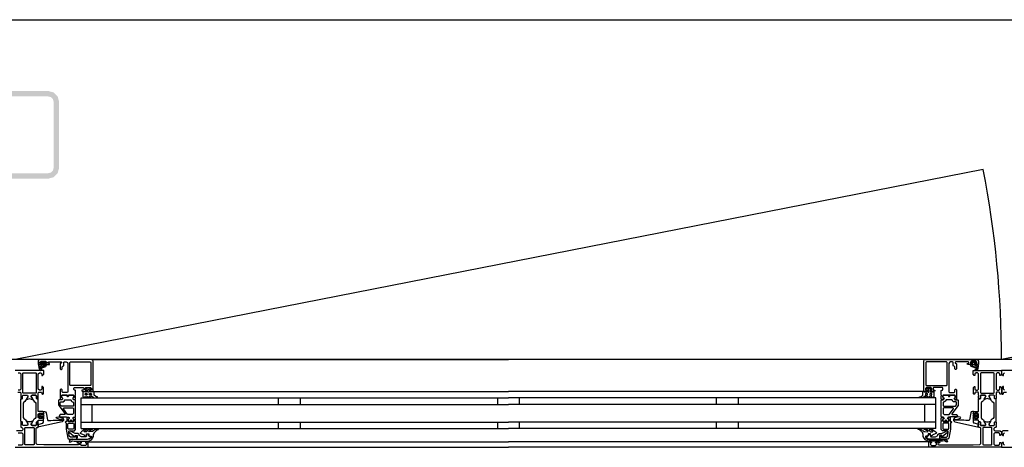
# Model space of a CAD drawing. Header units: millimetres. Extents: x -532 to 413144, y -532 to 654275.
# Tile 91 of 210: x 25204 to 26103, y 12470 to 12860. Entities that reach past the tile are written whole.
import ezdxf

# ---------------------------------------------------------------- set-up
doc = ezdxf.new("R2010")
doc.units = ezdxf.units.MM
doc.header["$LTSCALE"] = 100
doc.linetypes.add('CENTER', pattern=[50.8, 31.75, -6.35, 6.35, -6.35])
for name, color, linetype in [('A-0250-PROFIEL-ARCERING', 253, 'CENTER'), ('A-0310-KOZIJN-BU', 7, 'Continuous'), ('A-0410-AFWERKING-GEVEL', 7, 'Continuous'), ('BL313---_BUDEUR', 1, 'Continuous')]:
    doc.layers.add(name, color=color, linetype=linetype)

msp = doc.modelspace()

# ---------------------------------------------------------------- hatches: boundary and pattern name
at = {"layer": 'A-0250-PROFIEL-ARCERING'}
msp.add_hatch(color=256, dxfattribs=at).paths.add_polyline_path([(25160, 12755), (25160, 12785), (25161.34375, 12790), (25165, 12793.65625), (25170, 12795), (25230, 12795), (25235, 12793.65625), (25238.65625, 12790), (25240, 12785), (25240, 12725), (25238.65625, 12720), (25235, 12716.34375), (25230, 12715), (25170, 12715), (25165, 12716.34375), (25161.34375, 12720), (25160, 12725), (25160, 12755), (25165, 12755), (25165, 12725), (25165.65625, 12722.5), (25167.5, 12720.65625), (25170, 12720), (25230, 12720), (25232.5, 12720.65625), (25234.34375, 12722.5), (25235, 12725), (25235, 12785), (25234.34375, 12787.5), (25232.5, 12789.34375), (25230, 12790), (25170, 12790), (25167.5, 12789.34375), (25165.65625, 12787.5), (25165, 12785), (25165, 12755)], flags=0)

# ---------------------------------------------------------------- linework, layer by layer
at = {"layer": 'A-0310-KOZIJN-BU'}
for p, q in [((25440, 12515), (25440, 12509)), ((25460, 12515), (25460, 12509)), ((25640, 12515), (25640, 12509)), ((25660, 12509), (25660, 12515)), ((25840, 12509), (25840, 12515)), ((25860, 12509), (25860, 12515)), ((25440, 12493), (25440, 12487)), ((25460, 12493), (25460, 12487)), ((25640, 12493), (25640, 12487)), ((25660, 12487), (25660, 12493)), ((25840, 12487), (25840, 12493)), ((25860, 12487), (25860, 12493))]:
    msp.add_line(p, q, dxfattribs=at)
at = {"layer": 'A-0310-KOZIJN-BU', "ltscale": 10}
for points in [[(25271, 12521.5), (25271, 12548.5), (25270.5, 12549.6875), (25269.5, 12550), (25222.5, 12550), (25221.25, 12549.4375), (25221, 12548.5), (25221, 12545.5), (25223, 12545.5), (25223.5, 12546), (25223.5, 12546.5), (25222.5, 12546.5), (25222.5, 12547.5), (25223.5, 12548.5), (25227.5, 12548.5), (25228.5, 12547.5), (25228.5, 12546.5), (25227.5, 12546.5), (25227.5, 12546), (25228, 12545.5), (25230.75, 12545.5), (25231.125, 12545.65625), (25231.25, 12546), (25231.125, 12546.34375), (25230.75, 12546.5), (25230.5, 12546.5), (25230.125, 12546.65625), (25230, 12547), (25230, 12547.5), (25230.5, 12548), (25241.75, 12548), (25242.25, 12547.5), (25242.25, 12547), (25241, 12546), (25241, 12541.5), (25241.5, 12541), (25242.25, 12541), (25242.75, 12541.5), (25242.75, 12543.5), (25243.25, 12544), (25243.75, 12544), (25244.25, 12544.5), (25244.25, 12547.5), (25244.75, 12548), (25246.5, 12548), (25247.5, 12547.4375), (25248, 12546.5), (25248, 12520.5), (25247.5, 12520), (25243.25, 12520), (25242.75, 12520.5), (25242.75, 12522.5), (25242.25, 12523), (25241.5, 12523), (25241, 12522.5), (25241, 12517.5), (25241, 12517.3125), (25241, 12516.6875), (25241, 12516.5), (25241, 12514.03125), (25241, 12513.6875), (25241.25, 12513.6875), (25242.5, 12513.875), (25243, 12514), (25243.25, 12514.5), (25243, 12514.9375), (25242.25, 12515.375), (25242.25, 12515.71875), (25242.25, 12517.3125), (25242.5, 12517.5), (25253.25, 12517.5), (25253.5, 12517.3125), (25253.5, 12515.71875), (25253.5, 12515.375), (25252.75, 12515.03125), (25252.5, 12514.5), (25252.75, 12514), (25253.25, 12513.875), (25254.5, 12513.6875), (25254.75, 12513.78125), (25255, 12514.03125), (25255, 12516.5), (25254.75, 12516.6875), (25254.75, 12517.3125), (25255, 12517.5), (25255, 12521.6875), (25254.5, 12522.1875), (25254, 12522.1875), (25253.5, 12522.6875), (25253.5, 12524), (25254, 12524.5), (25262, 12524.5), (25262.5, 12524), (25262.5, 12522.6875), (25262, 12522.1875), (25260.75, 12522.1875), (25260.75, 12521.5), (25261.25, 12521), (25264, 12521), (25264.5, 12521.5), (25264.5, 12522), (25263.75, 12522), (25263.75, 12523.5), (25264.5, 12524.5), (25268.5, 12524.5), (25269.5, 12523.5), (25269.5, 12522), (25268.5, 12522), (25268.5, 12521.5), (25269, 12521), (25270.5, 12521), (25271, 12521.5)], [(25224, 12544.59375), (25224, 12545.125), (25224.125, 12545.1875), (25226.75, 12545.1875), (25226.875, 12545.125), (25226.875, 12544.375), (25226.75, 12544.1875), (25222.5, 12542.59375), (25222.375, 12542.625), (25222.375, 12542.6875), (25222.125, 12543.875), (25222.25, 12544.09375), (25223.5, 12544.09375), (25224, 12544.59375)], [(25224.25, 12546.3125), (25224.25, 12547.09375), (25224.375, 12547.3125), (25226.625, 12547.3125), (25226.875, 12547.125), (25226.875, 12546.3125), (25226.5, 12545.90625), (25224.625, 12545.90625), (25224.25, 12546.3125)], [(25269.5, 12550), (25650, 12550)], [(26030.5, 12550), (25650, 12550)], [(26029, 12521.5), (26029, 12548.5), (26029.5, 12549.6875), (26030.5, 12550), (26077.5, 12550), (26078.75, 12549.4375), (26079, 12548.5), (26079, 12545.5), (26077, 12545.5), (26076.5, 12546), (26076.5, 12546.5), (26077.5, 12546.5), (26077.5, 12547.5), (26076.5, 12548.5), (26072.5, 12548.5), (26071.5, 12547.5), (26071.5, 12546.5), (26072.5, 12546.5), (26072.5, 12546), (26072, 12545.5), (26069.25, 12545.5), (26068.875, 12545.65625), (26068.75, 12546), (26068.875, 12546.34375), (26069.25, 12546.5), (26069.5, 12546.5), (26069.875, 12546.65625), (26070, 12547), (26070, 12547.5), (26069.5, 12548), (26058.25, 12548), (26057.75, 12547.5), (26057.75, 12547), (26059, 12546), (26059, 12541.5), (26058.5, 12541), (26057.75, 12541), (26057.25, 12541.5), (26057.25, 12543.5), (26056.75, 12544), (26056.25, 12544), (26055.75, 12544.5), (26055.75, 12547.5), (26055.25, 12548), (26053.5, 12548), (26052.5, 12547.4375), (26052, 12546.5), (26052, 12520.5), (26052.5, 12520), (26056.75, 12520), (26057.25, 12520.5), (26057.25, 12522.5), (26057.75, 12523), (26058.5, 12523), (26059, 12522.5), (26059, 12517.5), (26059, 12517.3125), (26059, 12516.6875), (26059, 12516.5), (26059, 12514.03125), (26059, 12513.6875), (26058.75, 12513.6875), (26057.5, 12513.875), (26057, 12514), (26056.75, 12514.5), (26057, 12514.9375), (26057.75, 12515.375), (26057.75, 12515.71875), (26057.75, 12517.3125), (26057.5, 12517.5), (26046.75, 12517.5), (26046.5, 12517.3125), (26046.5, 12515.71875), (26046.5, 12515.375), (26047.25, 12515.03125), (26047.5, 12514.5), (26047.25, 12514), (26046.75, 12513.875), (26045.5, 12513.6875), (26045.25, 12513.78125), (26045, 12514.03125), (26045, 12516.5), (26045.25, 12516.6875), (26045.25, 12517.3125), (26045, 12517.5), (26045, 12521.6875), (26045.5, 12522.1875), (26046, 12522.1875), (26046.5, 12522.6875), (26046.5, 12524), (26046, 12524.5), (26038, 12524.5), (26037.5, 12524), (26037.5, 12522.6875), (26038, 12522.1875), (26039.25, 12522.1875), (26039.25, 12521.5), (26038.75, 12521), (26036, 12521), (26035.5, 12521.5), (26035.5, 12522), (26036.25, 12522), (26036.25, 12523.5), (26035.5, 12524.5), (26031.5, 12524.5), (26030.5, 12523.5), (26030.5, 12522), (26031.5, 12522), (26031.5, 12521.5), (26031, 12521), (26029.5, 12521), (26029, 12521.5)], [(26075.75, 12546.3125), (26075.75, 12547.09375), (26075.625, 12547.3125), (26073.375, 12547.3125), (26073.125, 12547.125), (26073.125, 12546.3125), (26073.5, 12545.90625), (26075.375, 12545.90625), (26075.75, 12546.3125)], [(26076, 12544.59375), (26076, 12545.125), (26075.875, 12545.1875), (26073.25, 12545.1875), (26073.125, 12545.125), (26073.125, 12544.375), (26073.25, 12544.1875), (26077.5, 12542.59375), (26077.625, 12542.625), (26077.625, 12542.6875), (26077.875, 12543.875), (26077.75, 12544.09375), (26076.5, 12544.09375), (26076, 12544.59375)], [(25202.1875, 12520.3125), (25204.5, 12520.3125), (25205, 12519.8125), (25205, 12517.5), (25205.1875, 12516.78125), (25205, 12516.5), (25205, 12514.59375), (25205.28125, 12514.3125), (25206.28125, 12514.3125), (25206.59375, 12514.59375), (25206.59375, 12517), (25207.09375, 12517.5), (25211, 12517.5), (25211.5, 12517), (25211.5, 12516.3125), (25210.0625, 12513.90625), (25210.0625, 12513.84375), (25210.0625, 12513.78125), (25210.1875, 12513.6875), (25211.375, 12513.9375), (25213, 12514.40625), (25214.5625, 12513.9375), (25215.6875, 12513.71875), (25215.875, 12513.90625), (25214.5, 12516.3125), (25214.5, 12517), (25215, 12517.5), (25218.875, 12517.5), (25219.375, 12517), (25219.375, 12514.59375), (25219.625, 12514.3125), (25220.625, 12514.3125), (25221, 12514.59375), (25221, 12516.5), (25220.75, 12517.21875), (25221, 12517.5), (25221, 12519.8125), (25221.5, 12520.3125), (25223.75, 12520.3125), (25224.25, 12519.8125), (25224.25, 12518.8125), (25224.75, 12518.3125), (25225.25, 12518.3125), (25225.75, 12518.8125), (25225.75, 12524.5), (25224.75, 12525.5), (25224.25, 12525.5), (25224.25, 12523), (25223.25, 12522), (25222, 12522), (25221, 12523), (25221, 12530), (25221, 12531), (25221, 12537), (25222, 12538), (25223.25, 12538), (25224.25, 12537), (25224.25, 12535.5), (25224.875, 12535.5), (25226, 12536.59375), (25226, 12540), (25200, 12540)], [(25202.6875, 12538), (25204, 12538), (25205, 12537), (25205, 12531), (25205, 12530), (25205, 12523), (25204, 12522), (25202.6875, 12522)], [(26126, 12540), (26100, 12540), (26100, 12536.59375), (26101.09375, 12535.5), (26101.6875, 12535.5), (26101.6875, 12537), (26102.6875, 12538)], [(26102.6875, 12522), (26101.6875, 12523), (26101.6875, 12525.5), (26101.1875, 12525.5), (26100.1875, 12524.5), (26100.1875, 12518.8125), (26100.6875, 12518.3125), (26101.1875, 12518.3125), (26101.6875, 12518.8125), (26101.6875, 12519.8125), (26102.1875, 12520.3125), (26104.5, 12520.3125)], [(25245.5, 12500.625), (25245.5, 12500.125), (25245, 12499.84375), (25241, 12499.84375), (25240, 12498.84375), (25241, 12497.84375), (25246.5, 12497.84375), (25247, 12497.5625), (25248.5, 12497.5625), (25249, 12497.0625), (25249, 12496.1875), (25248.25, 12495.4375), (25248.25, 12494.0625), (25248.75, 12493.5625), (25250, 12493.5625), (25250.25, 12493.625), (25250.25, 12493.84375), (25250.25, 12494.3125), (25250.5, 12494.75), (25251, 12494.90625), (25251.25, 12494.75), (25251.5, 12494.3125), (25251.5, 12493.8125), (25251.5, 12493.625), (25251.75, 12493.5625), (25253, 12493.5625), (25253.5, 12494.0625), (25253.5, 12495.4375), (25252.75, 12496.1875), (25252.75, 12497.0625), (25253.25, 12497.5625), (25254.5, 12497.5625), (25255, 12498.0625), (25255, 12512.9375), (25254.5, 12513.4375), (25253.25, 12513.4375), (25252.75, 12513.9375), (25252.75, 12514.8125), (25253.5, 12515.59375), (25253.5, 12516.9375), (25253, 12517.4375), (25248.75, 12517.4375), (25248.5, 12517.3125), (25248.5, 12517), (25248.5, 12516.6875), (25248.25, 12516.3125), (25248, 12516.09375), (25247.5, 12516.3125), (25247.25, 12516.6875), (25247.25, 12517), (25247.25, 12517.3125), (25247, 12517.4375), (25242.75, 12517.4375), (25242.25, 12516.9375), (25242.25, 12515.59375), (25243, 12514.8125), (25243, 12513.9375), (25242.5, 12513.4375), (25240, 12513.4375), (25239.5, 12512.9375), (25239.5, 12509.09375), (25239.75, 12508.09375), (25245.5, 12500.625)], [(25271.5, 12521), (25650, 12521)], [(26028.5, 12521), (25650, 12521)], [(26054.5, 12500.625), (26054.5, 12500.125), (26055, 12499.84375), (26059, 12499.84375), (26060, 12498.84375), (26059, 12497.84375), (26053.5, 12497.84375), (26053, 12497.5625), (26051.5, 12497.5625), (26051, 12497.0625), (26051, 12496.1875), (26051.75, 12495.4375), (26051.75, 12494.0625), (26051.25, 12493.5625), (26050, 12493.5625), (26049.75, 12493.625), (26049.75, 12493.84375), (26049.75, 12494.3125), (26049.5, 12494.75), (26049, 12494.90625), (26048.75, 12494.75), (26048.5, 12494.3125), (26048.5, 12493.8125), (26048.5, 12493.625), (26048.25, 12493.5625), (26047, 12493.5625), (26046.5, 12494.0625), (26046.5, 12495.4375), (26047.25, 12496.1875), (26047.25, 12497.0625), (26046.75, 12497.5625), (26045.5, 12497.5625), (26045, 12498.0625), (26045, 12512.9375), (26045.5, 12513.4375), (26046.75, 12513.4375), (26047.25, 12513.9375), (26047.25, 12514.8125), (26046.5, 12515.59375), (26046.5, 12516.9375), (26047, 12517.4375), (26051.25, 12517.4375), (26051.5, 12517.3125), (26051.5, 12517), (26051.5, 12516.6875), (26051.75, 12516.3125), (26052, 12516.09375), (26052.5, 12516.3125), (26052.75, 12516.6875), (26052.75, 12517), (26052.75, 12517.3125), (26053, 12517.4375), (26057.25, 12517.4375), (26057.75, 12516.9375), (26057.75, 12515.59375), (26057, 12514.8125), (26057, 12513.9375), (26057.5, 12513.4375), (26060, 12513.4375), (26060.5, 12512.9375), (26060.5, 12509.09375), (26060.25, 12508.09375), (26054.5, 12500.625)], [(25260, 12515), (25650, 12515)], [(25260, 12487), (25260, 12515)], [(25260, 12509), (25650, 12509)], [(25270, 12493), (25270, 12509)], [(26040, 12515), (25650, 12515)], [(26040, 12509), (25650, 12509)], [(26030, 12493), (26030, 12509)], [(26040, 12487), (26040, 12515)], [(25230.5, 12494.3125), (25232.5, 12494.53125), (25234.5, 12494.6875), (25236.5, 12494.78125), (25238.5, 12494.8125), (25240.5, 12494.75), (25242.5, 12494.625), (25242.75, 12494.71875), (25243, 12495.03125), (25242.75, 12495.34375), (25240.75, 12495.28125), (25237.5, 12496.6875), (25237.25, 12497.03125), (25237.75, 12497.375), (25238, 12497.59375), (25239.5, 12497.71875), (25243, 12496.9375), (25244, 12495.4375), (25244, 12494.34375), (25242.75, 12493.3125), (25221.875, 12488.6875), (25221.375, 12488.78125), (25221.25, 12489.15625), (25221.25, 12490.6875), (25221.625, 12491.1875), (25225, 12492.09375), (25225.75, 12493.0625), (25225.75, 12496.3125), (25226.25, 12496.8125), (25225.75, 12497.3125), (25223.875, 12497.3125), (25223.875, 12496.59375), (25223.75, 12496.34375), (25223.375, 12496.34375), (25221.625, 12497.9375), (25221.25, 12498.6875), (25221.625, 12499.46875), (25223.375, 12501.0625), (25223.75, 12501.0625), (25223.875, 12500.8125), (25223.875, 12500.09375), (25225.75, 12500.09375), (25226.25, 12500.59375), (25225.75, 12501.09375), (25225.75, 12502.6875), (25226.625, 12502.6875), (25227.625, 12502.34375), (25228.125, 12501.46875), (25229.25, 12495.09375), (25229.75, 12494.4375), (25230.5, 12494.3125)], [(25225.625, 12498.09375), (25226.25, 12498.6875), (25225.625, 12499.3125), (25222.875, 12499.3125), (25222.25, 12498.6875), (25222.875, 12498.09375), (25225.625, 12498.09375)], [(25252.75, 12505.84375), (25253.25, 12505.34375), (25253.25, 12500.84375), (25252.25, 12499.84375), (25248.25, 12499.84375), (25247.75, 12500.03125), (25244, 12505.03125), (25244, 12505.5625), (25244.5, 12505.84375), (25252.75, 12505.84375)], [(26047.25, 12505.84375), (26046.75, 12505.34375), (26046.75, 12500.84375), (26047.75, 12499.84375), (26051.75, 12499.84375), (26052.25, 12500.03125), (26056, 12505.03125), (26056, 12505.5625), (26055.5, 12505.84375), (26047.25, 12505.84375)], [(26069.5, 12494.3125), (26067.5, 12494.53125), (26065.5, 12494.6875), (26063.5, 12494.78125), (26061.5, 12494.8125), (26059.5, 12494.75), (26057.5, 12494.625), (26057.25, 12494.71875), (26057, 12495.03125), (26057.25, 12495.34375), (26059.25, 12495.28125), (26062.5, 12496.6875), (26062.75, 12497.03125), (26062.25, 12497.375), (26062, 12497.59375), (26060.5, 12497.71875), (26057, 12496.9375), (26056, 12495.4375), (26056, 12494.34375), (26057.25, 12493.3125), (26078.125, 12488.6875), (26078.625, 12488.78125), (26078.75, 12489.15625), (26078.75, 12490.6875), (26078.375, 12491.1875), (26075, 12492.09375), (26074.25, 12493.0625), (26074.25, 12496.3125), (26073.75, 12496.8125), (26074.25, 12497.3125), (26076.125, 12497.3125), (26076.125, 12496.59375), (26076.25, 12496.34375), (26076.625, 12496.34375), (26078.375, 12497.9375), (26078.75, 12498.6875), (26078.375, 12499.46875), (26076.625, 12501.0625), (26076.25, 12501.0625), (26076.125, 12500.8125), (26076.125, 12500.09375), (26074.25, 12500.09375), (26073.75, 12500.59375), (26074.25, 12501.09375), (26074.25, 12502.6875), (26073.375, 12502.6875), (26072.375, 12502.34375), (26071.875, 12501.46875), (26070.75, 12495.09375), (26070.25, 12494.4375), (26069.5, 12494.3125)], [(26074.375, 12498.09375), (26073.75, 12498.6875), (26074.375, 12499.3125), (26077.125, 12499.3125), (26077.75, 12498.6875), (26077.125, 12498.09375), (26074.375, 12498.09375)], [(25200, 12470), (25266, 12470), (25266.5, 12470.5), (25266.5, 12474.5), (25266, 12475), (25264.5, 12475), (25264, 12474.5), (25264, 12474), (25265, 12474), (25265, 12472.5), (25264, 12471.5), (25260.25, 12471.5), (25259.25, 12472.5), (25259.25, 12474), (25260.25, 12474), (25260.25, 12474.5), (25259.75, 12475), (25256.75, 12475), (25256.25, 12474.5), (25256.75, 12474), (25257.25, 12474), (25258.25, 12473.5), (25258.25, 12472.6875), (25257.25, 12472.1875), (25226, 12472.1875), (25219.875, 12472.4375), (25219, 12473.4375), (25219, 12487.5), (25219.5, 12488), (25220.5, 12488), (25221, 12488.5), (25221, 12490), (25220.75, 12490.71875), (25221, 12491), (25221, 12492.90625), (25220.625, 12493.1875), (25219.625, 12493.1875), (25219.375, 12492.90625), (25219.375, 12490.5), (25218.875, 12490), (25215, 12490), (25214.5, 12490.5), (25214.5, 12491.1875), (25215.875, 12493.59375), (25215.875, 12493.6875), (25215.8125, 12493.78125), (25215.75, 12493.8125), (25213.875, 12493.28125), (25213, 12493.09375), (25212.0625, 12493.28125), (25210.25, 12493.78125), (25210.125, 12493.78125), (25210.0625, 12493.6875), (25210.0625, 12493.59375), (25211.5, 12491.1875), (25211.5, 12490.5), (25211, 12490), (25207.09375, 12490), (25206.59375, 12490.5), (25206.59375, 12492.90625), (25206.28125, 12493.1875), (25205.28125, 12493.1875), (25205, 12492.90625), (25205, 12491), (25205.1875, 12490.28125), (25205, 12490), (25205, 12488.5), (25205.5, 12488), (25206, 12488), (25207, 12487), (25207, 12486), (25206, 12485), (25201.1875, 12485)], [(25256, 12477.5), (25256, 12480.3125), (25255, 12480.3125), (25255, 12479.3125), (25250.25, 12479.3125), (25249.25, 12480.125), (25248.75, 12483.34375), (25248.75, 12484.59375), (25249.25, 12485.09375), (25254, 12485.09375), (25255, 12486.09375), (25255, 12493.5), (25254.75, 12493.6875), (25254.75, 12494.3125), (25255, 12494.5), (25255, 12496.96875), (25254.75, 12497.21875), (25254.5, 12497.3125), (25253.25, 12497.125), (25252.75, 12497), (25252.5, 12496.5), (25252.75, 12495.96875), (25253.5, 12495.625), (25253.5, 12495.28125), (25253.5, 12493.6875), (25253.25, 12493.5), (25248.5, 12493.5), (25248.25, 12493.59375), (25248.25, 12493.6875), (25248.25, 12495.28125), (25248.25, 12495.625), (25249, 12496.09375), (25249.25, 12496.5), (25249, 12496.90625), (25248.5, 12497.125), (25247.25, 12497.3125), (25247, 12497.21875), (25247, 12496.96875), (25247, 12494.5), (25247, 12494.3125), (25247, 12493.6875), (25247, 12493.5), (25246, 12493.5), (25245.5, 12492.90625), (25246, 12492.3125), (25246.5, 12492.3125), (25246.5, 12486.59375), (25248, 12478.34375), (25249, 12477.5), (25256, 12477.5)], [(25260, 12493), (25650, 12493)], [(26040, 12493), (25650, 12493)], [(26044, 12477.5), (26044, 12480.3125), (26045, 12480.3125), (26045, 12479.3125), (26049.75, 12479.3125), (26050.75, 12480.125), (26051.25, 12483.34375), (26051.25, 12484.59375), (26050.75, 12485.09375), (26046, 12485.09375), (26045, 12486.09375), (26045, 12493.5), (26045.25, 12493.6875), (26045.25, 12494.3125), (26045, 12494.5), (26045, 12496.96875), (26045.25, 12497.21875), (26045.5, 12497.3125), (26046.75, 12497.125), (26047.25, 12497), (26047.5, 12496.5), (26047.25, 12495.96875), (26046.5, 12495.625), (26046.5, 12495.28125), (26046.5, 12493.6875), (26046.75, 12493.5), (26051.5, 12493.5), (26051.75, 12493.59375), (26051.75, 12493.6875), (26051.75, 12495.28125), (26051.75, 12495.625), (26051, 12496.09375), (26050.75, 12496.5), (26051, 12496.90625), (26051.5, 12497.125), (26052.75, 12497.3125), (26053, 12497.21875), (26053, 12496.96875), (26053, 12494.5), (26053, 12494.3125), (26053, 12493.6875), (26053, 12493.5), (26054, 12493.5), (26054.5, 12492.90625), (26054, 12492.3125), (26053.5, 12492.3125), (26053.5, 12486.59375), (26052, 12478.34375), (26051, 12477.5), (26044, 12477.5)], [(25202.6875, 12483.1875), (25206, 12483.1875), (25207, 12482.1875), (25207, 12473), (25206, 12472), (25202.6875, 12472)], [(25217.125, 12472.6875), (25216.625, 12472.1875), (25209.25, 12472.1875), (25208.75, 12472.6875), (25208.75, 12487.6875), (25209.25, 12488.1875), (25216.625, 12488.1875), (25217.125, 12487.6875), (25217.125, 12472.6875)], [(25260, 12487), (25650, 12487)], [(26040, 12487), (25650, 12487)], [(26082.875, 12472.6875), (26083.375, 12472.1875), (26090.75, 12472.1875), (26091.25, 12472.6875), (26091.25, 12487.6875), (26090.75, 12488.1875), (26083.375, 12488.1875), (26082.875, 12487.6875), (26082.875, 12472.6875)], [(26106, 12485), (26101.1875, 12485), (26100.1875, 12484), (26100.1875, 12481.6875), (26101.1875, 12480.6875), (26101.6875, 12480.6875), (26101.6875, 12482.1875), (26102.6875, 12483.1875)], [(25266, 12475), (25650, 12475)], [(26034, 12475), (25650, 12475)], [(26102.6875, 12472), (26101.6875, 12473), (26101.6875, 12474.5), (26101.09375, 12474.5), (26100, 12473.40625), (26100, 12470), (26166, 12470)], [(25266, 12470), (25650, 12470)], [(26034, 12470), (25650, 12470)]]:
    msp.add_lwpolyline(points, dxfattribs=at)
for points in [[(25223.625, 12546.625), (25223.75, 12546.46875), (25223.75, 12545.34375), (25223.625, 12545.1875), (25221.75, 12545.1875), (25221.375, 12544.96875), (25221.25, 12544.5), (25221.75, 12541.28125), (25223.25, 12540.1875), (25224.125, 12540.46875), (25224.25, 12540.78125), (25224.125, 12541.09375), (25223.875, 12541.1875), (25223.25, 12541), (25222.75, 12541.21875), (25222.5, 12541.6875), (25222.625, 12541.75), (25222.625, 12541.84375), (25227.75, 12543.5625), (25228.5, 12544.9375), (25228.125, 12545.1875), (25227.25, 12545.1875), (25227.125, 12545.34375), (25227.125, 12546.4375), (25227.25, 12546.625), (25228.125, 12546.78125), (25228.25, 12546.875), (25228.125, 12547.09375), (25227.375, 12547.8125), (25226.75, 12548.09375), (25224.25, 12548.09375), (25223.625, 12547.875), (25222.75, 12547.1875), (25222.625, 12547), (25222.75, 12546.84375)], [(25250.25, 12526.3125), (25249.75, 12526.8125), (25249.75, 12547.3125), (25250.25, 12547.8125), (25268.5, 12547.8125), (25269, 12547.3125), (25269, 12526.8125), (25268.5, 12526.3125)], [(26049.75, 12526.3125), (26050.25, 12526.8125), (26050.25, 12547.3125), (26049.75, 12547.8125), (26031.5, 12547.8125), (26031, 12547.3125), (26031, 12526.8125), (26031.5, 12526.3125)], [(26076.375, 12546.625), (26076.25, 12546.46875), (26076.25, 12545.34375), (26076.375, 12545.1875), (26078.25, 12545.1875), (26078.625, 12544.96875), (26078.75, 12544.5), (26078.25, 12541.28125), (26076.75, 12540.1875), (26075.875, 12540.46875), (26075.75, 12540.78125), (26075.875, 12541.09375), (26076.125, 12541.1875), (26076.75, 12541), (26077.25, 12541.21875), (26077.5, 12541.6875), (26077.375, 12541.75), (26077.375, 12541.84375), (26072.25, 12543.5625), (26071.5, 12544.9375), (26071.875, 12545.1875), (26072.75, 12545.1875), (26072.875, 12545.34375), (26072.875, 12546.4375), (26072.75, 12546.625), (26071.875, 12546.78125), (26071.75, 12546.875), (26071.875, 12547.09375), (26072.625, 12547.8125), (26073.25, 12548.09375), (26075.75, 12548.09375), (26076.375, 12547.875), (26077.25, 12547.1875), (26077.375, 12547), (26077.25, 12546.84375)], [(25218.625, 12519.3125), (25207.28125, 12519.3125), (25206.78125, 12519.8125), (25206.78125, 12537.5), (25207.28125, 12538), (25218.625, 12538), (25219.125, 12537.5), (25219.125, 12519.8125)], [(26079, 12517.5), (26079, 12519.8125), (26078.5, 12520.3125), (26076.25, 12520.3125), (26075.75, 12519.8125), (26075.75, 12518.8125), (26075.25, 12518.3125), (26074.75, 12518.3125), (26074.25, 12518.8125), (26074.25, 12524.5), (26075.25, 12525.5), (26075.75, 12525.5), (26075.75, 12523), (26076.75, 12522), (26078, 12522), (26079, 12523), (26079, 12530), (26079, 12531), (26079, 12537), (26078, 12538), (26076.75, 12538), (26075.75, 12537), (26075.75, 12535.5), (26075.125, 12535.5), (26074, 12536.59375), (26074, 12540), (26100, 12540), (26100, 12536.59375), (26098.90625, 12535.5), (26098.3125, 12535.5), (26098.3125, 12537), (26097.3125, 12538), (26096, 12538), (26095, 12537), (26095, 12531), (26095, 12530), (26095, 12523), (26096, 12522), (26097.3125, 12522), (26098.3125, 12523), (26098.3125, 12525.5), (26098.8125, 12525.5), (26099.8125, 12524.5), (26099.8125, 12518.8125), (26099.3125, 12518.3125), (26098.8125, 12518.3125), (26098.3125, 12518.8125), (26098.3125, 12519.8125), (26097.8125, 12520.3125), (26095.5, 12520.3125), (26095, 12519.8125), (26095, 12517.5), (26094.8125, 12516.78125), (26095, 12516.5), (26095, 12514.59375), (26094.71875, 12514.3125), (26093.71875, 12514.3125), (26093.40625, 12514.59375), (26093.40625, 12517), (26092.90625, 12517.5), (26089, 12517.5), (26088.5, 12517), (26088.5, 12516.3125), (26089.9375, 12513.90625), (26089.9375, 12513.84375), (26089.9375, 12513.78125), (26089.8125, 12513.6875), (26088.625, 12513.9375), (26087, 12514.40625), (26085.4375, 12513.9375), (26084.3125, 12513.71875), (26084.125, 12513.90625), (26085.5, 12516.3125), (26085.5, 12517), (26085, 12517.5), (26081.125, 12517.5), (26080.625, 12517), (26080.625, 12514.59375), (26080.375, 12514.3125), (26079.375, 12514.3125), (26079, 12514.59375), (26079, 12516.5), (26079.25, 12517.21875)], [(26081.375, 12519.3125), (26092.71875, 12519.3125), (26093.21875, 12519.8125), (26093.21875, 12537.5), (26092.71875, 12538), (26081.375, 12538), (26080.875, 12537.5), (26080.875, 12519.8125)], [(25206.28125, 12514.3125), (25206.59375, 12514.59375), (25206.59375, 12517), (25207.09375, 12517.5), (25210.625, 12517.5), (25211.4375, 12516.78125), (25211.3125, 12515.96875), (25209.375, 12512.5625), (25208.625, 12511.78125), (25207.6875, 12511.25), (25207.1875, 12510.375), (25207.1875, 12497.125), (25207.6875, 12496.25), (25208.625, 12495.71875), (25209.375, 12494.9375), (25211.3125, 12491.53125), (25211.3125, 12490.4375), (25210.625, 12490), (25207.09375, 12490), (25206.59375, 12490.5), (25206.59375, 12492.90625), (25206.28125, 12493.1875), (25205.5, 12493.1875), (25205, 12493.6875), (25205, 12513.8125), (25205.5, 12514.3125)], [(25219.625, 12514.3125), (25219.375, 12514.59375), (25219.375, 12517), (25218.875, 12517.5), (25215.3125, 12517.5), (25214.5, 12516.78125), (25214.625, 12515.96875), (25216.5, 12512.5625), (25217.25, 12511.78125), (25218.25, 12511.25), (25218.75, 12510.375), (25218.75, 12497.125), (25218.25, 12496.25), (25217.25, 12495.71875), (25216.5, 12494.9375), (25214.625, 12491.53125), (25214.625, 12490.4375), (25215.3125, 12490), (25218.875, 12490), (25219.375, 12490.5), (25219.375, 12492.90625), (25219.625, 12493.1875), (25220.5, 12493.1875), (25221, 12493.6875), (25221, 12494.6875), (25225.25, 12494.6875), (25225.75, 12495.1875), (25225.75, 12496.03125), (25225, 12497), (25224.25, 12497.1875), (25224.25, 12496.1875), (25222, 12496.1875), (25221, 12497.1875), (25221, 12500.1875), (25222, 12501.1875), (25224.25, 12501.1875), (25224.25, 12500.1875), (25225, 12500.40625), (25225.75, 12501.375), (25225.75, 12502.1875), (25225.25, 12502.6875), (25221, 12502.6875), (25221, 12513.8125), (25220.5, 12514.3125)], [(25248, 12517.3125), (25248.25, 12517.1875), (25248.5, 12516.65625), (25248.25, 12516.28125), (25247.75, 12516.125), (25247.5, 12516.28125), (25247.25, 12516.65625), (25247.5, 12517.1875)], [(25272, 12520.1875), (25271.5, 12521.1875), (25271, 12521.59375), (25271, 12520.6875), (25269.5, 12520.6875), (25269, 12520.21875), (25268.5, 12520.21875), (25268.5, 12520.6875), (25268.5, 12522), (25268.5, 12522.3125), (25268.5, 12522.3125), (25269, 12522.53125), (25269, 12522.8125), (25268, 12523.84375), (25267.5, 12524), (25266, 12524), (25265.5, 12523.84375), (25264.5, 12522.8125), (25264.5, 12522.625), (25264.5, 12522.375), (25265, 12522.21875), (25265, 12522), (25265, 12520.6875), (25265, 12520.21875), (25264.5, 12520.21875), (25264, 12520.6875), (25262.25, 12520.6875), (25261.75, 12520.40625), (25261.75, 12516.40625), (25262.5, 12515.40625), (25262.75, 12515.1875), (25263.25, 12515.40625), (25263.5, 12516.1875), (25263.75, 12516.40625), (25264, 12516.1875), (25264.5, 12515.40625), (25264.5, 12515.1875), (25265, 12515.40625), (25265.5, 12516.1875), (25265.5, 12516.40625), (25266, 12516.1875), (25266.5, 12515.40625), (25266.5, 12515.1875), (25267, 12515.40625), (25267.5, 12516.1875), (25267.5, 12516.40625), (25268, 12516.1875), (25268.5, 12515.40625), (25268.5, 12515.1875), (25269, 12515.46875), (25269, 12516.3125), (25269.5, 12516.8125), (25271, 12515.6875), (25272, 12515.1875), (25275, 12515.1875), (25275, 12515.625), (25275, 12515.84375), (25275, 12516.0625), (25274, 12516.15625), (25273.5, 12516.28125), (25272, 12517.65625)], [(25264, 12519.1875), (25265, 12519.1875), (25265.5, 12518.6875), (25265.5, 12518.09375), (25265, 12517.59375), (25264, 12517.59375), (25263.75, 12518.09375), (25263.75, 12518.6875)], [(25266.5, 12520.1875), (25266, 12520.6875), (25266, 12522.3125), (25266.5, 12522.8125), (25267, 12522.8125), (25267.5, 12522.3125), (25267.5, 12520.6875), (25267, 12520.1875)], [(25268, 12519.1875), (25269, 12519.1875), (25269.5, 12518.6875), (25269.5, 12518.09375), (25269, 12517.59375), (25268, 12517.59375), (25267.5, 12518.09375), (25267.5, 12518.6875)], [(26028, 12520.1875), (26028.5, 12521.1875), (26029, 12521.59375), (26029, 12520.6875), (26030.5, 12520.6875), (26031, 12520.21875), (26031.5, 12520.21875), (26031.5, 12520.6875), (26031.5, 12522), (26031.5, 12522.3125), (26031.5, 12522.3125), (26031, 12522.53125), (26031, 12522.8125), (26032, 12523.84375), (26032.5, 12524), (26034, 12524), (26034.5, 12523.84375), (26035.5, 12522.8125), (26035.5, 12522.625), (26035.5, 12522.375), (26035, 12522.21875), (26035, 12522), (26035, 12520.6875), (26035, 12520.21875), (26035.5, 12520.21875), (26036, 12520.6875), (26037.75, 12520.6875), (26038.25, 12520.40625), (26038.25, 12516.40625), (26037.5, 12515.40625), (26037.25, 12515.1875), (26036.75, 12515.40625), (26036.5, 12516.1875), (26036.25, 12516.40625), (26036, 12516.1875), (26035.5, 12515.40625), (26035.5, 12515.1875), (26035, 12515.40625), (26034.5, 12516.1875), (26034.5, 12516.40625), (26034, 12516.1875), (26033.5, 12515.40625), (26033.5, 12515.1875), (26033, 12515.40625), (26032.5, 12516.1875), (26032.5, 12516.40625), (26032, 12516.1875), (26031.5, 12515.40625), (26031.5, 12515.1875), (26031, 12515.46875), (26031, 12516.3125), (26030.5, 12516.8125), (26029, 12515.6875), (26028, 12515.1875), (26025, 12515.1875), (26025, 12515.625), (26025, 12515.84375), (26025, 12516.0625), (26026, 12516.15625), (26026.5, 12516.28125), (26028, 12517.65625)], [(26032, 12519.1875), (26031, 12519.1875), (26030.5, 12518.6875), (26030.5, 12518.09375), (26031, 12517.59375), (26032, 12517.59375), (26032.5, 12518.09375), (26032.5, 12518.6875)], [(26033.5, 12520.1875), (26034, 12520.6875), (26034, 12522.3125), (26033.5, 12522.8125), (26033, 12522.8125), (26032.5, 12522.3125), (26032.5, 12520.6875), (26033, 12520.1875)], [(26036, 12519.1875), (26035, 12519.1875), (26034.5, 12518.6875), (26034.5, 12518.09375), (26035, 12517.59375), (26036, 12517.59375), (26036.25, 12518.09375), (26036.25, 12518.6875)], [(26052, 12517.3125), (26051.75, 12517.1875), (26051.5, 12516.65625), (26051.75, 12516.28125), (26052.25, 12516.125), (26052.5, 12516.28125), (26052.75, 12516.65625), (26052.5, 12517.1875)], [(26080.375, 12514.3125), (26080.625, 12514.59375), (26080.625, 12517), (26081.125, 12517.5), (26084.6875, 12517.5), (26085.5, 12516.78125), (26085.375, 12515.96875), (26083.5, 12512.5625), (26082.75, 12511.78125), (26081.75, 12511.25), (26081.25, 12510.375), (26081.25, 12497.125), (26081.75, 12496.25), (26082.75, 12495.71875), (26083.5, 12494.9375), (26085.375, 12491.53125), (26085.375, 12490.4375), (26084.6875, 12490), (26081.125, 12490), (26080.625, 12490.5), (26080.625, 12492.90625), (26080.375, 12493.1875), (26079.5, 12493.1875), (26079, 12493.6875), (26079, 12494.6875), (26074.75, 12494.6875), (26074.25, 12495.1875), (26074.25, 12496.03125), (26075, 12497), (26075.75, 12497.1875), (26075.75, 12496.1875), (26078, 12496.1875), (26079, 12497.1875), (26079, 12500.1875), (26078, 12501.1875), (26075.75, 12501.1875), (26075.75, 12500.1875), (26075, 12500.40625), (26074.25, 12501.375), (26074.25, 12502.1875), (26074.75, 12502.6875), (26079, 12502.6875), (26079, 12513.8125), (26079.5, 12514.3125)], [(26093.71875, 12514.3125), (26093.40625, 12514.59375), (26093.40625, 12517), (26092.90625, 12517.5), (26089.375, 12517.5), (26088.5625, 12516.78125), (26088.6875, 12515.96875), (26090.625, 12512.5625), (26091.375, 12511.78125), (26092.3125, 12511.25), (26092.8125, 12510.375), (26092.8125, 12497.125), (26092.3125, 12496.25), (26091.375, 12495.71875), (26090.625, 12494.9375), (26088.6875, 12491.53125), (26088.6875, 12490.4375), (26089.375, 12490), (26092.90625, 12490), (26093.40625, 12490.5), (26093.40625, 12492.90625), (26093.71875, 12493.1875), (26094.5, 12493.1875), (26095, 12493.6875), (26095, 12513.8125), (26094.5, 12514.3125)], [(25252.75, 12507.4375), (25242.5, 12507.4375), (25242, 12507.625), (25241, 12508.84375), (25241, 12509.125), (25241, 12510.9375), (25241.5, 12511.4375), (25243.75, 12511.4375), (25244.75, 12512.4375), (25244.75, 12512.9375), (25245.25, 12513.4375), (25250.5, 12513.4375), (25251, 12512.9375), (25251, 12512.4375), (25252, 12511.4375), (25252.75, 12511.4375), (25253.25, 12510.9375), (25253.25, 12507.9375)], [(26047.25, 12507.4375), (26057.5, 12507.4375), (26058, 12507.625), (26059, 12508.84375), (26059, 12509.125), (26059, 12510.9375), (26058.5, 12511.4375), (26056.25, 12511.4375), (26055.25, 12512.4375), (26055.25, 12512.9375), (26054.75, 12513.4375), (26049.5, 12513.4375), (26049, 12512.9375), (26049, 12512.4375), (26048, 12511.4375), (26047.25, 12511.4375), (26046.75, 12510.9375), (26046.75, 12507.9375)], [(25248, 12487.09375), (25248, 12491.5), (25248.5, 12492), (25253, 12492), (25253.5, 12491.5), (25253.5, 12487.09375), (25253, 12486.59375), (25248.5, 12486.59375)], [(25251, 12494.90625), (25251.25, 12494.78125), (25251.5, 12494.25), (25251.25, 12493.875), (25250.75, 12493.71875), (25250.5, 12493.875), (25250.25, 12494.25), (25250.5, 12494.78125)], [(26095, 12490), (26095, 12488.5), (26094.5, 12488), (26094, 12488), (26093, 12487), (26093, 12486), (26094, 12485), (26098.8125, 12485), (26099.8125, 12484), (26099.8125, 12481.6875), (26098.8125, 12480.6875), (26098.3125, 12480.6875), (26098.3125, 12482.1875), (26097.3125, 12483.1875), (26094, 12483.1875), (26093, 12482.1875), (26093, 12473), (26094, 12472), (26097.3125, 12472), (26098.3125, 12473), (26098.3125, 12474.5), (26098.90625, 12474.5), (26100, 12473.40625), (26100, 12470), (26034, 12470), (26033.5, 12470.5), (26033.5, 12474.5), (26034, 12475), (26035.5, 12475), (26036, 12474.5), (26036, 12474), (26035, 12474), (26035, 12472.5), (26036, 12471.5), (26039.75, 12471.5), (26040.75, 12472.5), (26040.75, 12474), (26039.75, 12474), (26039.75, 12474.5), (26040.25, 12475), (26043.25, 12475), (26043.75, 12474.5), (26043.25, 12474), (26042.75, 12474), (26041.75, 12473.5), (26041.75, 12472.6875), (26042.75, 12472.1875), (26074, 12472.1875), (26080.125, 12472.4375), (26081, 12473.4375), (26081, 12487.5), (26080.5, 12488), (26079.5, 12488), (26079, 12488.5), (26079, 12490), (26079.25, 12490.71875), (26079, 12491), (26079, 12492.90625), (26079.375, 12493.1875), (26080.375, 12493.1875), (26080.625, 12492.90625), (26080.625, 12490.5), (26081.125, 12490), (26085, 12490), (26085.5, 12490.5), (26085.5, 12491.1875), (26084.125, 12493.59375), (26084.125, 12493.6875), (26084.1875, 12493.78125), (26084.25, 12493.8125), (26086.125, 12493.28125), (26087, 12493.09375), (26087.9375, 12493.28125), (26089.75, 12493.78125), (26089.875, 12493.78125), (26089.9375, 12493.6875), (26089.9375, 12493.59375), (26088.5, 12491.1875), (26088.5, 12490.5), (26089, 12490), (26092.90625, 12490), (26093.40625, 12490.5), (26093.40625, 12492.90625), (26093.71875, 12493.1875), (26094.71875, 12493.1875), (26095, 12492.90625), (26095, 12491), (26094.8125, 12490.28125)], [(26052, 12487.09375), (26052, 12491.5), (26051.5, 12492), (26047, 12492), (26046.5, 12491.5), (26046.5, 12487.09375), (26047, 12486.59375), (26051.5, 12486.59375)], [(26049, 12494.90625), (26048.75, 12494.78125), (26048.5, 12494.25), (26048.75, 12493.875), (26049.25, 12493.71875), (26049.5, 12493.875), (26049.75, 12494.25), (26049.5, 12494.78125)], [(25266, 12477.09375), (25254, 12477.09375), (25252.25, 12477.4375), (25251.5, 12477.375), (25249.5, 12476.0625), (25249.25, 12475.21875), (25250, 12474.6875), (25250.5, 12474.84375), (25252, 12475.8125), (25252.25, 12475.875), (25252.25, 12475.875), (25253.75, 12475.59375), (25266, 12475.59375), (25267.5, 12475.875), (25269, 12476.625), (25269.5, 12476.90625), (25270.5, 12478.1875), (25271.5, 12479.78125), (25271.5, 12481.125), (25271.5, 12481.8125), (25272, 12482.4375), (25272, 12483.09375), (25272.5, 12483.6875), (25273, 12484.21875), (25273.5, 12484.71875), (25274, 12485.1875), (25274.5, 12485.59375), (25275, 12485.9375), (25276, 12486.1875), (25276, 12486.6875), (25275.5, 12486.875), (25274.5, 12486.65625), (25273.5, 12486.375), (25273, 12486), (25272, 12485.59375), (25271.5, 12485.09375), (25270.5, 12484.53125), (25270, 12484.375), (25267.5, 12484.09375), (25267, 12484.28125), (25267, 12484.53125), (25267.5, 12484.96875), (25268.5, 12485.34375), (25269, 12485.625), (25269.5, 12485.875), (25270.5, 12486.3125), (25270.5, 12486.5), (25270, 12486.875), (25269.5, 12486.78125), (25268.5, 12486.59375), (25268, 12486.375), (25267.5, 12486.0625), (25266.5, 12485.6875), (25266, 12485.25), (25265.5, 12484.78125), (25265, 12484.21875), (25264.5, 12484.09375), (25263, 12484.09375), (25262.75, 12484.28125), (25262.75, 12484.5625), (25263.25, 12484.96875), (25263.75, 12485.3125), (25264, 12485.59375), (25264.5, 12485.8125), (25265.5, 12485.9375), (25265.5, 12486.5625), (25265, 12486.875), (25264, 12486.65625), (25263.5, 12486.40625), (25263, 12486.09375), (25262.25, 12485.71875), (25261.75, 12485.3125), (25261, 12484.84375), (25260.5, 12484.3125), (25260, 12483.75), (25259.25, 12482.9375), (25259.75, 12482.46875), (25260.5, 12482.21875), (25261.25, 12481.9375), (25262, 12481.625), (25262.75, 12481.21875), (25263.25, 12480.78125), (25264, 12480.3125), (25264.5, 12479.96875), (25264.5, 12480.03125), (25265, 12480.3125), (25265, 12481.96875), (25265, 12482.28125), (25267, 12482.28125), (25267, 12481.96875), (25267, 12480.46875), (25267.5, 12480.1875), (25269, 12480.1875), (25269.5, 12479.875), (25269.5, 12479.15625), (25269.5, 12478.875), (25268, 12477.6875), (25268, 12477.53125)], [(25257, 12482.6875), (25254.75, 12482.6875), (25251.5, 12484), (25251, 12484.71875), (25250.5, 12485), (25249.75, 12484.71875), (25249.5, 12484), (25249.75, 12483.28125), (25249.75, 12483.1875), (25254, 12479.8125), (25254.5, 12479.8125), (25254.5, 12480.6875), (25256.5, 12480.6875), (25256.5, 12478.59375), (25256.25, 12478.3125), (25256.25, 12477.5), (25266, 12477.5), (25267.5, 12477.90625), (25269, 12479.0625), (25269, 12479.625), (25268.5, 12480), (25267.5, 12480), (25267, 12480.5), (25267, 12481.5), (25266.5, 12482), (25265.5, 12482), (25265, 12481.5), (25265, 12480.1875), (25264.5, 12479.6875), (25260.25, 12479.6875), (25258.25, 12480.8125), (25258.25, 12481.53125)], [(26034, 12477.09375), (26046, 12477.09375), (26047.75, 12477.4375), (26048.5, 12477.375), (26050.5, 12476.0625), (26050.75, 12475.21875), (26050, 12474.6875), (26049.5, 12474.84375), (26048, 12475.8125), (26047.75, 12475.875), (26047.75, 12475.875), (26046.25, 12475.59375), (26034, 12475.59375), (26032.5, 12475.875), (26031, 12476.625), (26030.5, 12476.90625), (26029.5, 12478.1875), (26028.5, 12479.78125), (26028.5, 12481.125), (26028.5, 12481.8125), (26028, 12482.4375), (26028, 12483.09375), (26027.5, 12483.6875), (26027, 12484.21875), (26026.5, 12484.71875), (26026, 12485.1875), (26025.5, 12485.59375), (26025, 12485.9375), (26024, 12486.1875), (26024, 12486.6875), (26024.5, 12486.875), (26025.5, 12486.65625), (26026.5, 12486.375), (26027, 12486), (26028, 12485.59375), (26028.5, 12485.09375), (26029.5, 12484.53125), (26030, 12484.375), (26032.5, 12484.09375), (26033, 12484.28125), (26033, 12484.53125), (26032.5, 12484.96875), (26031.5, 12485.34375), (26031, 12485.625), (26030.5, 12485.875), (26029.5, 12486.3125), (26029.5, 12486.5), (26030, 12486.875), (26030.5, 12486.78125), (26031.5, 12486.59375), (26032, 12486.375), (26032.5, 12486.0625), (26033.5, 12485.6875), (26034, 12485.25), (26034.5, 12484.78125), (26035, 12484.21875), (26035.5, 12484.09375), (26037, 12484.09375), (26037.25, 12484.28125), (26037.25, 12484.5625), (26036.75, 12484.96875), (26036.25, 12485.3125), (26036, 12485.59375), (26035.5, 12485.8125), (26034.5, 12485.9375), (26034.5, 12486.5625), (26035, 12486.875), (26036, 12486.65625), (26036.5, 12486.40625), (26037, 12486.09375), (26037.75, 12485.71875), (26038.25, 12485.3125), (26039, 12484.84375), (26039.5, 12484.3125), (26040, 12483.75), (26040.75, 12482.9375), (26040.25, 12482.46875), (26039.5, 12482.21875), (26038.75, 12481.9375), (26038, 12481.625), (26037.25, 12481.21875), (26036.75, 12480.78125), (26036, 12480.3125), (26035.5, 12479.96875), (26035.5, 12480.03125), (26035, 12480.3125), (26035, 12481.96875), (26035, 12482.28125), (26033, 12482.28125), (26033, 12481.96875), (26033, 12480.46875), (26032.5, 12480.1875), (26031, 12480.1875), (26030.5, 12479.875), (26030.5, 12479.15625), (26030.5, 12478.875), (26032, 12477.6875), (26032, 12477.53125)], [(26043, 12482.6875), (26045.25, 12482.6875), (26048.5, 12484), (26049, 12484.71875), (26049.5, 12485), (26050.25, 12484.71875), (26050.5, 12484), (26050.25, 12483.28125), (26050.25, 12483.1875), (26046, 12479.8125), (26045.5, 12479.8125), (26045.5, 12480.6875), (26043.5, 12480.6875), (26043.5, 12478.59375), (26043.75, 12478.3125), (26043.75, 12477.5), (26034, 12477.5), (26032.5, 12477.90625), (26031, 12479.0625), (26031, 12479.625), (26031.5, 12480), (26032.5, 12480), (26033, 12480.5), (26033, 12481.5), (26033.5, 12482), (26034.5, 12482), (26035, 12481.5), (26035, 12480.1875), (26035.5, 12479.6875), (26039.75, 12479.6875), (26041.75, 12480.8125), (26041.75, 12481.53125)]]:
    msp.add_lwpolyline(points, close=True, dxfattribs=at)
at = {"layer": 'A-0410-AFWERKING-GEVEL', "ltscale": 10}
msp.add_lwpolyline([(36900, 12550), (20700, 12550), (20700, 12860), (36900, 12860)], close=True, dxfattribs=at)
at = {"layer": 'BL313---_BUDEUR', "ltscale": 10}
for points in [[(26100, 12550, 0.048485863), (26083.15625, 12723.3125), (25200, 12550)], [(27000, 12550, 0.048485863), (26983.15625, 12723.3125), (26100, 12550)]]:
    msp.add_lwpolyline(points, format="xyb", dxfattribs=at)

doc.saveas('drawing.dxf')
